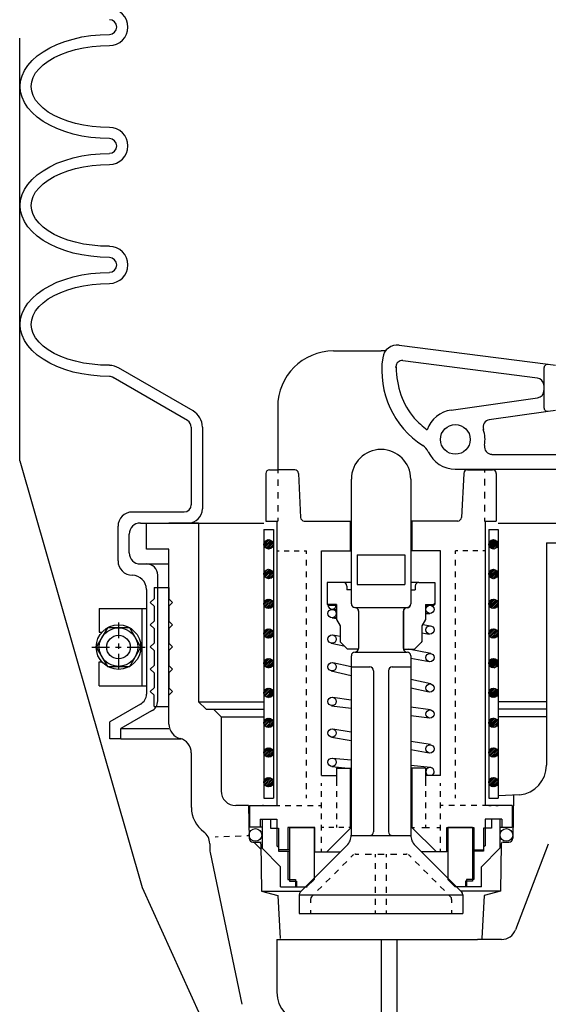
# Model space of a CAD drawing. Extents: x -169 to 7270, y -140 to 2984.
# Tile 116 of 256: x 1092.26 to 1096.71, y 353.09 to 361.38. Entities that reach past the tile are written whole.
import ezdxf

# ---------------------------------------------------------------- set-up
doc = ezdxf.new("R2010")
doc.units = 0
doc.header["$MEASUREMENT"] = 0
doc.layers.get('DEFPOINTS').update_dxf_attribs({"linetype": 'CONTINUOUS'})
doc.layers.add('SPILL-BUCKET', color=1, linetype='CONTINUOUS')
doc.layers.add('TOP', color=7, linetype='CONTINUOUS')

msp = doc.modelspace()

# ---------------------------------------------------------------- linework, layer by layer
at = {"layer": 'DEFPOINTS', "linetype": 'Continuous'}
for points in [[(1092.2644, 357.66586), (1092.2644, 361.22322)], [(1092.2644, 357.66586), (1093.29381, 354.07662), (1094.10771, 352.28081), (1096.68886, 349.8832)]]:
    msp.add_lwpolyline(points, dxfattribs=at)
at = {"layer": 'SPILL-BUCKET', "linetype": 'Continuous'}
for p, q in [((1092.64324, 361.1952), (1092.71254, 361.21546)), ((1092.64324, 361.1952), (1092.71254, 361.21546)), ((1092.71254, 361.21546), (1092.78611, 361.23252)), ((1092.71254, 361.21546), (1092.78611, 361.23252)), ((1092.78611, 361.23252), (1092.86181, 361.24425)), ((1092.78611, 361.23252), (1092.86181, 361.24425)), ((1092.86181, 361.24425), (1092.93964, 361.25064)), ((1092.86181, 361.24425), (1092.93964, 361.25064)), ((1092.93964, 361.25064), (1093.01853, 361.25384)), ((1092.93964, 361.25064), (1093.01853, 361.25384)), ((1092.46093, 361.10884), (1092.51637, 361.14083)), ((1092.46093, 361.10884), (1092.51637, 361.14083)), ((1092.51637, 361.14083), (1092.57714, 361.16961)), ((1092.51637, 361.14083), (1092.57714, 361.16961)), ((1092.57714, 361.16961), (1092.64324, 361.1952)), ((1092.57714, 361.16961), (1092.64324, 361.1952)), ((1092.73387, 361.1259), (1092.80103, 361.14083)), ((1092.80103, 361.14083), (1092.87247, 361.15149)), ((1092.87247, 361.15149), (1092.94497, 361.15789)), ((1092.94497, 361.15789), (1093.01853, 361.16002)), ((1092.36817, 361.03421), (1092.41082, 361.07259)), ((1092.36817, 361.03421), (1092.41082, 361.07259)), ((1092.41082, 361.07259), (1092.46093, 361.10884)), ((1092.41082, 361.07259), (1092.46093, 361.10884)), ((1092.50464, 361.02995), (1092.55368, 361.05873)), ((1092.55368, 361.05873), (1092.60912, 361.08432)), ((1092.60912, 361.08432), (1092.66883, 361.10671)), ((1092.66883, 361.10671), (1092.73387, 361.1259)), ((1092.3042, 360.95105), (1092.33299, 360.9937)), ((1092.3042, 360.95105), (1092.33299, 360.9937)), ((1092.33299, 360.9937), (1092.36817, 361.03421)), ((1092.33299, 360.9937), (1092.36817, 361.03421)), ((1092.39802, 360.92973), (1092.42681, 360.96491)), ((1092.42681, 360.96491), (1092.46199, 360.99903)), ((1092.46199, 360.99903), (1092.50464, 361.02995)), ((1092.27222, 360.86149), (1092.28394, 360.90627)), ((1092.27222, 360.86149), (1092.28394, 360.90627)), ((1092.28394, 360.90627), (1092.3042, 360.95105)), ((1092.28394, 360.90627), (1092.3042, 360.95105)), ((1092.36604, 360.85403), (1092.37777, 360.89241)), ((1092.37777, 360.89241), (1092.39802, 360.92973)), ((1092.26795, 360.81565), (1092.27222, 360.86149)), ((1092.26795, 360.81565), (1092.27222, 360.86149)), ((1092.27222, 360.7698), (1092.26795, 360.81565)), ((1092.36177, 360.81565), (1092.36604, 360.85403)), ((1092.36604, 360.77726), (1092.36177, 360.81565)), ((1092.28394, 360.72502), (1092.27222, 360.7698)), ((1092.3042, 360.68024), (1092.28394, 360.72502)), ((1092.37777, 360.73888), (1092.36604, 360.77726)), ((1092.39802, 360.70156), (1092.37777, 360.73888)), ((1092.33299, 360.6376), (1092.3042, 360.68024)), ((1092.36817, 360.59708), (1092.33299, 360.6376)), ((1092.42681, 360.66638), (1092.39802, 360.70156)), ((1092.46199, 360.63226), (1092.42681, 360.66638)), ((1092.41082, 360.5587), (1092.36817, 360.59708)), ((1092.46093, 360.52245), (1092.41082, 360.5587)), ((1092.50464, 360.60135), (1092.46199, 360.63226)), ((1092.55368, 360.57256), (1092.50464, 360.60135)), ((1092.60912, 360.54697), (1092.55368, 360.57256)), ((1092.51637, 360.49046), (1092.46093, 360.52245)), ((1092.57714, 360.46168), (1092.51637, 360.49046)), ((1092.66883, 360.52458), (1092.60912, 360.54697)), ((1092.73387, 360.50539), (1092.66883, 360.52458)), ((1092.80103, 360.49046), (1092.73387, 360.50539)), ((1092.87247, 360.4798), (1092.80103, 360.49046)), ((1092.94497, 360.47341), (1092.87247, 360.4798)), ((1093.01853, 360.47127), (1092.94497, 360.47341)), ((1092.64324, 360.43609), (1092.57714, 360.46168)), ((1092.71254, 360.41583), (1092.64324, 360.43609)), ((1092.78611, 360.39877), (1092.71254, 360.41583)), ((1092.86181, 360.38705), (1092.78611, 360.39877)), ((1092.93964, 360.38065), (1092.86181, 360.38705)), ((1093.01853, 360.37745), (1092.93964, 360.38065)), ((1092.71254, 360.21433), (1092.78611, 360.23138)), ((1092.71254, 360.21433), (1092.78611, 360.23138)), ((1092.78611, 360.23138), (1092.86181, 360.24311)), ((1092.78611, 360.23138), (1092.86181, 360.24311)), ((1092.86181, 360.24311), (1092.93964, 360.25058)), ((1092.86181, 360.24311), (1092.93964, 360.25058)), ((1092.93964, 360.25058), (1093.01853, 360.25271)), ((1092.93964, 360.25058), (1093.01853, 360.25271)), ((1092.46093, 360.10771), (1092.51637, 360.13969)), ((1092.46093, 360.10771), (1092.51637, 360.13969)), ((1092.51637, 360.13969), (1092.57714, 360.16955)), ((1092.51637, 360.13969), (1092.57714, 360.16955)), ((1092.57714, 360.16955), (1092.64324, 360.19407)), ((1092.57714, 360.16955), (1092.64324, 360.19407)), ((1092.64324, 360.19407), (1092.71254, 360.21433)), ((1092.64324, 360.19407), (1092.71254, 360.21433)), ((1092.73387, 360.12477), (1092.80103, 360.13969)), ((1092.80103, 360.13969), (1092.87247, 360.15036)), ((1092.87247, 360.15036), (1092.94497, 360.15675)), ((1092.94497, 360.15675), (1093.01853, 360.15888)), ((1092.36817, 360.03414), (1092.41082, 360.07253)), ((1092.36817, 360.03414), (1092.41082, 360.07253)), ((1092.41082, 360.07253), (1092.46093, 360.10771)), ((1092.41082, 360.07253), (1092.46093, 360.10771)), ((1092.50464, 360.02881), (1092.55368, 360.0576)), ((1092.55368, 360.0576), (1092.60912, 360.08425)), ((1092.60912, 360.08425), (1092.66883, 360.10558)), ((1092.66883, 360.10558), (1092.73387, 360.12477)), ((1092.3042, 359.94992), (1092.33299, 359.99256)), ((1092.3042, 359.94992), (1092.33299, 359.99256)), ((1092.33299, 359.99256), (1092.36817, 360.03414)), ((1092.33299, 359.99256), (1092.36817, 360.03414)), ((1092.42681, 359.96378), (1092.46199, 359.99789)), ((1092.46199, 359.99789), (1092.50464, 360.02881)), ((1092.27222, 359.86036), (1092.28394, 359.9062)), ((1092.27222, 359.86036), (1092.28394, 359.9062)), ((1092.28394, 359.9062), (1092.3042, 359.94992)), ((1092.28394, 359.9062), (1092.3042, 359.94992)), ((1092.36604, 359.8529), (1092.37777, 359.89128)), ((1092.37777, 359.89128), (1092.39802, 359.92859)), ((1092.39802, 359.92859), (1092.42681, 359.96378)), ((1092.26795, 359.81451), (1092.27222, 359.86036)), ((1092.26795, 359.81451), (1092.27222, 359.86036)), ((1092.27222, 359.76867), (1092.26795, 359.81451)), ((1092.36177, 359.81451), (1092.36604, 359.8529)), ((1092.36604, 359.77613), (1092.36177, 359.81451)), ((1092.28394, 359.72389), (1092.27222, 359.76867)), ((1092.3042, 359.67911), (1092.28394, 359.72389)), ((1092.37777, 359.73775), (1092.36604, 359.77613)), ((1092.39802, 359.7015), (1092.37777, 359.73775)), ((1092.33299, 359.63646), (1092.3042, 359.67911)), ((1092.42681, 359.66525), (1092.39802, 359.7015)), ((1092.46199, 359.6322), (1092.42681, 359.66525)), ((1092.36817, 359.59595), (1092.33299, 359.63646)), ((1092.41082, 359.55757), (1092.36817, 359.59595)), ((1092.46093, 359.52132), (1092.41082, 359.55757)), ((1092.50464, 359.60021), (1092.46199, 359.6322)), ((1092.55368, 359.57143), (1092.50464, 359.60021)), ((1092.60912, 359.54584), (1092.55368, 359.57143)), ((1092.51637, 359.48933), (1092.46093, 359.52132)), ((1092.57714, 359.46054), (1092.51637, 359.48933)), ((1092.66883, 359.52345), (1092.60912, 359.54584)), ((1092.73387, 359.50532), (1092.66883, 359.52345)), ((1092.80103, 359.4904), (1092.73387, 359.50532)), ((1092.87247, 359.47974), (1092.80103, 359.4904)), ((1092.94497, 359.47334), (1092.87247, 359.47974)), ((1093.01853, 359.47121), (1092.94497, 359.47334)), ((1092.64324, 359.43602), (1092.57714, 359.46054)), ((1092.71254, 359.4147), (1092.64324, 359.43602)), ((1092.78611, 359.39871), (1092.71254, 359.4147)), ((1092.86181, 359.38698), (1092.78611, 359.39871)), ((1092.93964, 359.37952), (1092.86181, 359.38698)), ((1093.01853, 359.37738), (1092.93964, 359.37952)), ((1092.71254, 359.21426), (1092.78611, 359.23025)), ((1092.71254, 359.21426), (1092.78611, 359.23025)), ((1092.78611, 359.23025), (1092.86181, 359.24198)), ((1092.78611, 359.23025), (1092.86181, 359.24198)), ((1092.86181, 359.24198), (1092.93964, 359.24944)), ((1092.86181, 359.24198), (1092.93964, 359.24944)), ((1092.93964, 359.24944), (1093.01853, 359.25158)), ((1092.93964, 359.24944), (1093.01853, 359.25158)), ((1092.51637, 359.13963), (1092.57714, 359.16841)), ((1092.51637, 359.13963), (1092.57714, 359.16841)), ((1092.57714, 359.16841), (1092.64324, 359.19294)), ((1092.57714, 359.16841), (1092.64324, 359.19294)), ((1092.64324, 359.19294), (1092.71254, 359.21426)), ((1092.64324, 359.19294), (1092.71254, 359.21426)), ((1092.80103, 359.13856), (1092.87247, 359.14922)), ((1092.87247, 359.14922), (1092.94497, 359.15562)), ((1092.94497, 359.15562), (1093.01853, 359.15775)), ((1092.36817, 359.03301), (1092.41082, 359.07139)), ((1092.36817, 359.03301), (1092.41082, 359.07139)), ((1092.41082, 359.07139), (1092.46093, 359.10658)), ((1092.41082, 359.07139), (1092.46093, 359.10658)), ((1092.46093, 359.10658), (1092.51637, 359.13963)), ((1092.46093, 359.10658), (1092.51637, 359.13963)), ((1092.55368, 359.05753), (1092.60912, 359.08312)), ((1092.60912, 359.08312), (1092.66883, 359.10551)), ((1092.66883, 359.10551), (1092.73387, 359.12364)), ((1092.73387, 359.12364), (1092.80103, 359.13856)), ((1092.3042, 358.94878), (1092.33299, 358.9925)), ((1092.3042, 358.94878), (1092.33299, 358.9925)), ((1092.33299, 358.9925), (1092.36817, 359.03301)), ((1092.33299, 358.9925), (1092.36817, 359.03301)), ((1092.42681, 358.96371), (1092.46199, 358.99676)), ((1092.46199, 358.99676), (1092.50464, 359.02875)), ((1092.50464, 359.02875), (1092.55368, 359.05753)), ((1092.27222, 358.86029), (1092.28394, 358.90507)), ((1092.27222, 358.86029), (1092.28394, 358.90507)), ((1092.28394, 358.90507), (1092.3042, 358.94878)), ((1092.28394, 358.90507), (1092.3042, 358.94878)), ((1092.37777, 358.89014), (1092.39802, 358.92746)), ((1092.39802, 358.92746), (1092.42681, 358.96371)), ((1092.26795, 358.81445), (1092.27222, 358.86029)), ((1092.26795, 358.81445), (1092.27222, 358.86029)), ((1092.27222, 358.7686), (1092.26795, 358.81445)), ((1092.36177, 358.81445), (1092.36604, 358.85283)), ((1092.36604, 358.775), (1092.36177, 358.81445)), ((1092.36604, 358.85283), (1092.37777, 358.89014)), ((1092.28394, 358.72276), (1092.27222, 358.7686)), ((1092.37777, 358.73768), (1092.36604, 358.775)), ((1092.39802, 358.70037), (1092.37777, 358.73768)), ((1092.3042, 358.67904), (1092.28394, 358.72276)), ((1092.33299, 358.6364), (1092.3042, 358.67904)), ((1092.42681, 358.66518), (1092.39802, 358.70037)), ((1092.46199, 358.63106), (1092.42681, 358.66518)), ((1092.36817, 358.59482), (1092.33299, 358.6364)), ((1092.41082, 358.55643), (1092.36817, 358.59482)), ((1092.50464, 358.59908), (1092.46199, 358.63106)), ((1092.55368, 358.57029), (1092.50464, 358.59908)), ((1092.60912, 358.5447), (1092.55368, 358.57029)), ((1094.90245, 358.59055), (1095.30227, 358.59055)), ((1095.33958, 358.59055), (1095.30227, 358.59055)), ((1095.4558, 358.63959), (1096.70748, 358.4786)), ((1092.46093, 358.52125), (1092.41082, 358.55643)), ((1092.51637, 358.4882), (1092.46093, 358.52125)), ((1092.57714, 358.45941), (1092.51637, 358.4882)), ((1092.66883, 358.52232), (1092.60912, 358.5447)), ((1092.73387, 358.50419), (1092.66883, 358.52232)), ((1092.80103, 358.48926), (1092.73387, 358.50419)), ((1092.87247, 358.4786), (1092.80103, 358.48926)), ((1095.48458, 358.51059), (1096.61685, 358.36346)), ((1092.64324, 358.43489), (1092.57714, 358.45941)), ((1092.71254, 358.41357), (1092.64324, 358.43489)), ((1092.78611, 358.39757), (1092.71254, 358.41357)), ((1092.86181, 358.38585), (1092.78611, 358.39757)), ((1092.94497, 358.47221), (1092.87247, 358.4786)), ((1093.01853, 358.47007), (1092.94497, 358.47221)), ((1093.72327, 358.08625), (1093.09636, 358.44875)), ((1095.42808, 358.45195), (1095.42808, 358.46048)), ((1096.67229, 358.44662), (1096.67229, 358.11397)), ((1096.70748, 358.4786), (1096.76932, 358.47007)), ((1092.93964, 358.37838), (1092.86181, 358.38585)), ((1093.01853, 358.37625), (1092.93964, 358.37838)), ((1093.67636, 358.00522), (1093.04945, 358.36772)), ((1095.89186, 358.09372), (1096.61792, 358.19607)), ((1094.43334, 358.12144), (1094.43334, 357.59048)), ((1096.21278, 358.01269), (1096.70748, 358.08305)), ((1096.70748, 358.08305), (1096.77038, 358.09158)), ((1093.70728, 357.95085), (1093.70728, 357.29622)), ((1093.8011, 357.95085), (1093.8011, 357.2621)), ((1096.2341, 357.72056), (1097.70328, 357.72056)), ((1094.36404, 357.59048), (1094.43334, 357.59048)), ((1094.43334, 357.59048), (1094.43334, 357.56383)), ((1094.57621, 357.59048), (1094.43334, 357.59048)), ((1095.92704, 357.59582), (1097.70328, 357.59582)), ((1096.02833, 357.59048), (1096.1712, 357.59048)), ((1096.1712, 357.59582), (1096.1712, 357.56809)), ((1096.1712, 357.59048), (1096.2405, 357.59048)), ((1094.33312, 357.55956), (1094.33312, 357.15975)), ((1094.43334, 357.50946), (1094.43334, 357.45615)), ((1094.60713, 357.56063), (1094.62632, 357.18854)), ((1095.05172, 357.51265), (1095.05172, 356.46354)), ((1095.55282, 357.51265), (1095.55282, 356.46354)), ((1095.99741, 357.56063), (1095.97822, 357.18854)), ((1096.1712, 357.51372), (1096.1712, 357.45934)), ((1096.27142, 357.55956), (1096.27142, 357.15975)), ((1096.1712, 357.40497), (1096.1712, 357.3506)), ((1094.43334, 357.40177), (1094.43334, 357.34846)), ((1093.21044, 357.23652), (1093.64757, 357.23652)), ((1094.43334, 357.29409), (1094.43334, 357.23971)), ((1096.1712, 357.29515), (1096.1712, 357.24078)), ((1094.33312, 357.15975), (1094.43334, 357.15975)), ((1094.42694, 357.15975), (1094.42694, 354.82911)), ((1094.43334, 357.18641), (1094.43334, 357.15975)), ((1094.65724, 357.15975), (1095.05172, 357.15975)), ((1095.04212, 357.15975), (1095.04212, 356.9092)), ((1095.9473, 357.15975), (1095.55282, 357.15975)), ((1095.56241, 357.15975), (1095.56241, 356.9092)), ((1096.1712, 357.18641), (1096.1712, 357.15975)), ((1096.1712, 357.15975), (1096.27142, 357.15975)), ((1096.17759, 357.15975), (1096.17759, 354.82911)), ((1093.09103, 356.82391), (1093.09103, 357.11604)), ((1093.27868, 357.14269), (1093.68062, 357.14269)), ((1093.33092, 356.92306), (1093.33092, 357.14269)), ((1093.33092, 357.14269), (1094.31606, 357.14269)), ((1093.76805, 357.14269), (1093.51857, 357.14269)), ((1093.64437, 357.14269), (1094.31606, 357.14269)), ((1093.76912, 355.63833), (1093.76912, 357.14269)), ((1094.31606, 357.08938), (1094.39709, 357.08938)), ((1094.31606, 357.08938), (1094.31606, 354.82911)), ((1094.31606, 357.08938), (1094.31606, 354.82911)), ((1094.39709, 357.08938), (1094.39709, 354.82911)), ((1096.20851, 357.08938), (1096.28847, 357.08938)), ((1096.20851, 357.08938), (1096.20851, 354.82911)), ((1096.28847, 357.14269), (1097.00814, 357.14269)), ((1096.28847, 357.14269), (1097.00814, 357.14269)), ((1096.28847, 357.08938), (1096.28847, 354.82911)), ((1093.18486, 356.89214), (1093.18486, 357.04887)), ((1093.51857, 356.92306), (1093.33092, 356.92306)), ((1093.51857, 355.45068), (1093.51857, 356.92306)), ((1094.42694, 356.9092), (1094.4472, 356.9092)), ((1094.48878, 356.9092), (1094.53036, 356.9092)), ((1094.57301, 356.9092), (1094.61459, 356.9092)), ((1094.65617, 356.9092), (1094.67643, 356.9092)), ((1094.67643, 356.88468), (1094.67643, 356.9092)), ((1094.80223, 356.9092), (1095.05172, 356.9092)), ((1094.80223, 355.01995), (1094.80223, 356.9092)), ((1095.8023, 356.9092), (1095.55282, 356.9092)), ((1095.8023, 355.01995), (1095.8023, 356.9092)), ((1095.94837, 356.9092), (1095.92811, 356.9092)), ((1095.92811, 356.88468), (1095.92811, 356.9092)), ((1096.03153, 356.9092), (1095.98995, 356.9092)), ((1096.11575, 356.9092), (1096.07417, 356.9092)), ((1096.17759, 356.9092), (1096.15734, 356.9092)), ((1096.69362, 356.97744), (1097.00814, 356.97744)), ((1096.69362, 356.97744), (1096.69362, 355.10418)), ((1094.67643, 356.78553), (1094.67643, 356.83457)), ((1095.10183, 356.87402), (1095.10183, 356.62453)), ((1095.10183, 356.87402), (1095.50164, 356.87402)), ((1095.50164, 356.87402), (1095.50164, 356.62453)), ((1095.92811, 356.78553), (1095.92811, 356.83457)), ((1093.27868, 356.79832), (1093.33092, 356.79832)), ((1093.33092, 356.79832), (1093.51857, 356.79832)), ((1093.42474, 355.64579), (1093.42474, 356.7045)), ((1094.67643, 356.68637), (1094.67643, 356.73542)), ((1095.92811, 356.68637), (1095.92811, 356.73542)), ((1093.33092, 356.58402), (1093.33092, 355.70336)), ((1093.39382, 356.60001), (1093.51857, 356.60001)), ((1093.39382, 356.60001), (1093.39382, 356.50619)), ((1093.51857, 356.60001), (1093.51857, 356.50619)), ((1094.67643, 356.58722), (1094.67643, 356.63626)), ((1094.98348, 356.64373), (1094.84915, 356.64373)), ((1094.84915, 356.64373), (1094.84915, 356.45608)), ((1095.05278, 356.64373), (1094.98348, 356.64373)), ((1095.0144, 356.61281), (1095.0144, 356.58082)), ((1095.05172, 356.58082), (1095.0144, 356.58082)), ((1095.05172, 356.58082), (1095.05172, 356.46248)), ((1095.10183, 356.62453), (1095.50164, 356.62453)), ((1095.62105, 356.64373), (1095.55282, 356.64373)), ((1095.55282, 356.58082), (1095.55282, 356.46248)), ((1095.55282, 356.58082), (1095.59013, 356.58082)), ((1095.59013, 356.61281), (1095.59013, 356.58082)), ((1095.62105, 356.64373), (1095.75539, 356.64373)), ((1095.75539, 356.64373), (1095.75539, 356.45608)), ((1095.92811, 356.58722), (1095.92811, 356.63626)), ((1093.36184, 356.47527), (1093.39382, 356.50619)), ((1093.54949, 356.47527), (1093.51857, 356.50619)), ((1094.67643, 356.48806), (1094.67643, 356.53817)), ((1095.92811, 356.48806), (1095.92811, 356.53817)), ((1093.36184, 356.47527), (1093.39382, 356.44435)), ((1093.39382, 356.44435), (1093.39382, 356.31854)), ((1093.54949, 356.47527), (1093.51857, 356.44435)), ((1093.51857, 356.44435), (1093.51857, 356.31854)), ((1094.67643, 356.38891), (1094.67643, 356.43902)), ((1094.92698, 356.45608), (1094.84915, 356.45608)), ((1094.85448, 356.45288), (1094.92698, 356.45288)), ((1094.85448, 356.45288), (1094.92698, 356.45288)), ((1094.88966, 356.41663), (1094.92698, 356.41557)), ((1094.90459, 356.41557), (1094.92698, 356.41237)), ((1094.92698, 356.45608), (1094.92698, 356.33134)), ((1095.08264, 356.43262), (1095.52083, 356.43262)), ((1095.49205, 356.41237), (1095.49631, 356.41876)), ((1095.67756, 356.45608), (1095.67756, 356.33134)), ((1095.67756, 356.45608), (1095.75539, 356.45608)), ((1095.67756, 356.45288), (1095.75006, 356.45288)), ((1095.74366, 356.45608), (1095.75539, 356.46887)), ((1095.75219, 356.45608), (1095.75539, 356.46141)), ((1095.92811, 356.38891), (1095.92811, 356.43902)), ((1094.67643, 356.28976), (1094.67643, 356.33987)), ((1094.92698, 356.34626), (1094.89286, 356.3452)), ((1094.89286, 356.3452), (1094.92698, 356.3388)), ((1094.92698, 356.33134), (1094.95789, 356.27696)), ((1095.11462, 356.08825), (1095.11462, 356.40171)), ((1095.11462, 356.29935), (1095.11462, 356.40171)), ((1095.11462, 356.08612), (1095.11462, 356.39851)), ((1095.48991, 356.08825), (1095.48991, 356.40171)), ((1095.48991, 356.39957), (1095.48991, 356.08079)), ((1095.48991, 356.39851), (1095.48991, 356.08612)), ((1095.67756, 356.33134), (1095.64664, 356.27696)), ((1095.67756, 356.38251), (1095.71168, 356.38145)), ((1095.71488, 356.38145), (1095.67756, 356.37932)), ((1095.92811, 356.28976), (1095.92811, 356.33987)), ((1093.36184, 356.28762), (1093.39382, 356.31854)), ((1093.36184, 356.28762), (1093.39382, 356.25671)), ((1093.39382, 356.25671), (1093.39382, 356.1309)), ((1093.54949, 356.28762), (1093.51857, 356.31854)), ((1093.54949, 356.28762), (1093.51857, 356.25671)), ((1093.51857, 356.25671), (1093.51857, 356.1309)), ((1094.95789, 356.27696), (1094.95789, 356.14369)), ((1095.64664, 356.27696), (1095.64664, 356.14369)), ((1095.6541, 356.28976), (1095.71914, 356.2791)), ((1094.67643, 356.19167), (1094.67643, 356.24071)), ((1094.89712, 356.20127), (1094.95789, 356.1906)), ((1095.48991, 356.17461), (1095.48991, 356.08825)), ((1095.64664, 356.21832), (1095.70741, 356.20766)), ((1095.92811, 356.19167), (1095.92811, 356.24071)), ((1093.36184, 356.09998), (1093.39382, 356.1309)), ((1093.36184, 356.09998), (1093.39382, 356.06906)), ((1093.54949, 356.09998), (1093.51857, 356.1309)), ((1093.54949, 356.09998), (1093.51857, 356.06906)), ((1094.67643, 356.09252), (1094.67643, 356.14156)), ((1094.88433, 356.1309), (1094.99095, 356.11064)), ((1094.95789, 356.14369), (1095.0208, 356.08079)), ((1095.11462, 356.08079), (1095.0208, 356.08079)), ((1095.48991, 356.08079), (1095.58374, 356.08079)), ((1095.72021, 356.0456), (1095.53469, 356.08079)), ((1095.64664, 356.14369), (1095.58374, 356.08079)), ((1095.64131, 356.13836), (1095.64664, 356.14689)), ((1095.92811, 356.09252), (1095.92811, 356.14156)), ((1093.39382, 356.06906), (1093.39382, 355.94325)), ((1093.51857, 356.06906), (1093.51857, 355.94325)), ((1094.67643, 355.99336), (1094.67643, 356.04241)), ((1095.05172, 356.02641), (1095.05172, 354.51778)), ((1095.08264, 356.05733), (1095.52083, 356.05733)), ((1095.55282, 356.02641), (1095.55282, 354.51778)), ((1095.70741, 355.97524), (1095.55282, 356.00402)), ((1095.92811, 355.99336), (1095.92811, 356.04241)), ((1093.36184, 355.91233), (1093.39382, 355.94325)), ((1093.36184, 355.91233), (1093.39382, 355.88142)), ((1093.54949, 355.91233), (1093.51857, 355.94325)), ((1093.54949, 355.91233), (1093.51857, 355.88142)), ((1094.67643, 355.89421), (1094.67643, 355.94325)), ((1094.89819, 355.96884), (1095.05172, 355.93472)), ((1095.05172, 355.93259), (1095.20844, 355.93259)), ((1095.39609, 355.93259), (1095.55282, 355.93259)), ((1095.92811, 355.89421), (1095.92811, 355.94325)), ((1093.39382, 355.88142), (1093.39382, 355.75561)), ((1093.51857, 355.88142), (1093.51857, 355.75561)), ((1094.67643, 355.79506), (1094.67643, 355.8441)), ((1094.88326, 355.89847), (1095.05172, 355.86116)), ((1095.23936, 355.90061), (1095.23936, 354.54444)), ((1095.36517, 355.90061), (1095.36517, 354.54444)), ((1095.8023, 355.08179), (1095.8023, 355.86862)), ((1095.92811, 355.79506), (1095.92811, 355.8441)), ((1093.36184, 355.72469), (1093.39382, 355.75561)), ((1093.54949, 355.72469), (1093.51857, 355.75561)), ((1094.67643, 355.6959), (1094.67643, 355.74601)), ((1095.72127, 355.78972), (1095.55282, 355.82704)), ((1095.70635, 355.71936), (1095.55282, 355.75241)), ((1095.92811, 355.6959), (1095.92811, 355.74601)), ((1093.36184, 355.72469), (1093.39382, 355.69377)), ((1093.39382, 355.59995), (1093.39382, 355.69377)), ((1093.54949, 355.72469), (1093.51857, 355.69377)), ((1093.51857, 355.59995), (1093.51857, 355.69377)), ((1094.89606, 355.67671), (1095.05172, 355.65645)), ((1093.27868, 355.61914), (1093.02173, 355.47094)), ((1093.39382, 355.59995), (1093.51857, 355.59995)), ((1093.83095, 355.57542), (1093.76805, 355.63833)), ((1093.76912, 355.63833), (1094.31606, 355.63833)), ((1094.67643, 355.59675), (1094.67643, 355.64686)), ((1094.88646, 355.60528), (1095.05172, 355.58395)), ((1095.71807, 355.57116), (1095.55282, 355.59248)), ((1095.92811, 355.59675), (1095.92811, 355.64686)), ((1096.69362, 355.63833), (1096.28847, 355.63833)), ((1093.3725, 355.56156), (1093.11555, 355.41337)), ((1093.83095, 355.57542), (1094.31606, 355.57542)), ((1093.89386, 355.57542), (1093.89492, 355.57542)), ((1093.95783, 355.51359), (1093.89492, 355.57542)), ((1093.95783, 355.51359), (1093.95783, 354.88988)), ((1093.95783, 355.51359), (1094.31606, 355.51359)), ((1094.67643, 355.49759), (1094.67643, 355.5477)), ((1095.70954, 355.49973), (1095.55282, 355.51998)), ((1095.92811, 355.49759), (1095.92811, 355.5477)), ((1096.69362, 355.57542), (1096.28847, 355.57542)), ((1096.69362, 355.51359), (1096.28847, 355.51359)), ((1093.02173, 355.32701), (1093.02173, 355.47094)), ((1093.11555, 355.41443), (1093.51857, 355.41443)), ((1094.67643, 355.39844), (1094.67643, 355.44855)), ((1095.92811, 355.39844), (1095.92811, 355.44855)), ((1093.11555, 355.32701), (1093.11555, 355.41337)), ((1094.67643, 355.30035), (1094.67643, 355.3494)), ((1094.8854, 355.34087), (1095.05172, 355.31315)), ((1094.89712, 355.41123), (1095.05172, 355.38671)), ((1095.92811, 355.30035), (1095.92811, 355.3494)), ((1093.11236, 355.32701), (1093.02173, 355.32701)), ((1093.11555, 355.32701), (1093.62305, 355.32701)), ((1094.67643, 355.2012), (1094.67643, 355.25024)), ((1095.71914, 355.27903), (1095.55282, 355.30568)), ((1095.92811, 355.2012), (1095.92811, 355.25024)), ((1093.70728, 355.20866), (1093.70728, 354.74808)), ((1094.89393, 355.16495), (1095.05172, 355.15002)), ((1095.70741, 355.2076), (1095.55282, 355.23318)), ((1094.67643, 355.10204), (1094.67643, 355.15109)), ((1094.88753, 355.09352), (1095.02506, 355.08072)), ((1095.71701, 355.08712), (1095.55282, 355.10204)), ((1095.92811, 355.10204), (1095.92811, 355.15109)), ((1094.67643, 355.00289), (1094.67643, 355.05194)), ((1094.80223, 355.01995), (1094.92698, 355.01995)), ((1094.92698, 355.08072), (1095.05172, 355.08072)), ((1094.92698, 355.08072), (1094.92698, 354.95491)), ((1095.04212, 355.08072), (1095.04212, 354.58069)), ((1095.67756, 355.08072), (1095.55282, 355.08072)), ((1095.56241, 355.08072), (1095.56241, 354.58069)), ((1095.67756, 355.08072), (1095.67756, 354.95491)), ((1095.8023, 355.01995), (1095.67756, 355.01995)), ((1095.92811, 355.00289), (1095.92811, 355.05194)), ((1094.42588, 354.95491), (1094.42588, 354.76514)), ((1094.67643, 354.90374), (1094.67643, 354.95278)), ((1094.80117, 354.93252), (1094.80117, 354.95491)), ((1094.92698, 354.95491), (1094.92698, 354.93252)), ((1095.67756, 354.95491), (1095.67756, 354.93252)), ((1095.8023, 354.93252), (1095.8023, 354.95491)), ((1095.92811, 354.90374), (1095.92811, 354.95278)), ((1096.17759, 354.95491), (1096.17759, 354.76514)), ((1094.67643, 354.82911), (1094.67643, 354.85469)), ((1094.80117, 354.8387), (1094.80117, 354.88561)), ((1094.92698, 354.88561), (1094.92698, 354.8387)), ((1095.67756, 354.88561), (1095.67756, 354.8387)), ((1095.8023, 354.8387), (1095.8023, 354.88561)), ((1095.92811, 354.82911), (1095.92811, 354.85469)), ((1096.46866, 354.85469), (1096.28847, 354.8483)), ((1096.41641, 354.85256), (1096.41002, 354.489)), ((1094.18919, 354.76514), (1094.08257, 354.76514)), ((1094.18919, 354.76514), (1094.19452, 354.489)), ((1094.19772, 354.76514), (1094.19772, 354.58282)), ((1094.19772, 354.76514), (1094.42694, 354.76514)), ((1094.20731, 354.76514), (1094.42694, 354.76514)), ((1094.3086, 354.76514), (1094.30647, 354.76514)), ((1094.31606, 354.76514), (1094.31393, 354.76514)), ((1094.31606, 354.82911), (1094.39709, 354.82911)), ((1094.42694, 354.76514), (1094.4504, 354.76514)), ((1094.49731, 354.76514), (1094.54422, 354.76514)), ((1094.59113, 354.76514), (1094.63698, 354.76514)), ((1094.68389, 354.76514), (1094.7308, 354.76514)), ((1094.77771, 354.76514), (1094.80117, 354.76514)), ((1094.80117, 354.74488), (1094.80117, 354.79179)), ((1094.92698, 354.79179), (1094.92698, 354.74488)), ((1095.67756, 354.79179), (1095.67756, 354.74488)), ((1095.8023, 354.74488), (1095.8023, 354.79179)), ((1095.82576, 354.76514), (1095.8023, 354.76514)), ((1095.91958, 354.76514), (1095.87267, 354.76514)), ((1096.0134, 354.76514), (1095.96649, 354.76514)), ((1096.10723, 354.76514), (1096.06031, 354.76514)), ((1096.17759, 354.76514), (1096.15414, 354.76514)), ((1096.39616, 354.76514), (1096.17759, 354.76514)), ((1096.40575, 354.76514), (1096.17759, 354.76514)), ((1096.20851, 354.82911), (1096.28847, 354.82911)), ((1096.20851, 354.76514), (1096.2277, 354.76514)), ((1096.26822, 354.76514), (1096.28847, 354.76514)), ((1096.40575, 354.76514), (1096.40575, 354.58282)), ((1094.80117, 354.65106), (1094.80117, 354.69797)), ((1094.92698, 354.69797), (1094.92698, 354.65106)), ((1095.67756, 354.69797), (1095.67756, 354.65106)), ((1095.8023, 354.65106), (1095.8023, 354.69797)), ((1094.28621, 354.65106), (1094.28621, 354.58282)), ((1094.28621, 354.65106), (1094.42588, 354.65106)), ((1094.3022, 354.65106), (1094.3022, 354.40584)), ((1094.3022, 354.65106), (1094.37363, 354.65106)), ((1094.37363, 354.65106), (1094.37363, 354.57536)), ((1094.42588, 354.65106), (1094.42588, 354.42609)), ((1094.80117, 354.58069), (1094.80117, 354.60414)), ((1094.92698, 354.60414), (1094.92698, 354.58069)), ((1095.67756, 354.60414), (1095.67756, 354.58069)), ((1095.8023, 354.58069), (1095.8023, 354.60414)), ((1096.31726, 354.65106), (1096.17759, 354.65106)), ((1096.17759, 354.65106), (1096.17759, 354.42609)), ((1096.22983, 354.65106), (1096.22983, 354.57536)), ((1096.30127, 354.65106), (1096.22983, 354.65106)), ((1096.30127, 354.65106), (1096.30127, 354.40584)), ((1096.31726, 354.65106), (1096.31726, 354.58282)), ((1093.90878, 354.50286), (1093.93224, 354.50392)), ((1093.98128, 354.50606), (1094.02926, 354.50819)), ((1094.07724, 354.50926), (1094.12522, 354.51139)), ((1094.1732, 354.51352), (1094.19772, 354.51459)), ((1094.3022, 354.58282), (1094.19772, 354.58282)), ((1094.37363, 354.57536), (1094.43974, 354.57536)), ((1094.43974, 354.57536), (1094.43974, 354.38131)), ((1094.74679, 354.58069), (1094.5197, 354.58069)), ((1094.5197, 354.58069), (1094.5197, 354.39304)), ((1094.53143, 354.58069), (1094.73933, 354.58069)), ((1094.53143, 354.58069), (1094.53143, 354.12863)), ((1094.73933, 354.58069), (1094.73933, 354.14249)), ((1094.74679, 354.37492), (1094.74679, 354.58069)), ((1094.82249, 354.58069), (1094.80117, 354.58069)), ((1094.80117, 354.5551), (1094.80117, 354.58069)), ((1094.80117, 354.45168), (1094.80117, 354.50286)), ((1094.84595, 354.37492), (1095.05172, 354.58069)), ((1094.90565, 354.58069), (1094.86407, 354.58069)), ((1094.98988, 354.58069), (1094.94723, 354.58069)), ((1095.05172, 354.58069), (1095.03146, 354.58069)), ((1095.05172, 354.51352), (1095.55282, 354.51352)), ((1095.55282, 354.58069), (1095.58374, 354.58069)), ((1095.76818, 354.37492), (1095.56241, 354.58069)), ((1095.64664, 354.58069), (1095.70848, 354.58069)), ((1095.77138, 354.58069), (1095.8023, 354.58069)), ((1095.8023, 354.5551), (1095.8023, 354.58069)), ((1095.8023, 354.45168), (1095.8023, 354.50286)), ((1095.85668, 354.37492), (1095.85668, 354.58069)), ((1095.85668, 354.58069), (1096.08377, 354.58069)), ((1095.8652, 354.58069), (1095.8652, 354.14249)), ((1096.07204, 354.58069), (1095.8652, 354.58069)), ((1096.07204, 354.58069), (1096.07204, 354.12863)), ((1096.08377, 354.58069), (1096.08377, 354.39304)), ((1096.16373, 354.57536), (1096.16373, 354.38131)), ((1096.22983, 354.57536), (1096.16373, 354.57536)), ((1096.30127, 354.58282), (1096.40575, 354.58282)), ((1093.86294, 354.44422), (1093.86294, 354.39517)), ((1094.22544, 354.45808), (1094.2958, 354.45808)), ((1094.23183, 354.45808), (1094.29154, 354.39837)), ((1094.29154, 354.44315), (1094.29794, 354.04547)), ((1094.42588, 354.42609), (1094.43974, 354.41756)), ((1094.62312, 354.03694), (1095.01547, 354.42929)), ((1095.98035, 354.03801), (1095.58907, 354.42929)), ((1096.17759, 354.42609), (1096.16373, 354.41756)), ((1096.313, 354.44315), (1096.30553, 354.04547)), ((1096.32792, 354.45808), (1096.37803, 354.45808)), ((1096.70641, 354.43995), (1096.43241, 353.72029)), ((1093.86507, 354.36959), (1094.13161, 353.09338)), ((1094.45786, 354.25018), (1094.3022, 354.40584)), ((1094.43974, 354.41756), (1094.43974, 354.39304)), ((1094.53143, 354.39304), (1094.43974, 354.39304)), ((1094.43974, 354.38131), (1094.53143, 354.38131)), ((1094.5197, 354.38131), (1094.5197, 354.14249)), ((1094.74679, 354.37492), (1094.96109, 354.37492)), ((1094.80117, 354.37492), (1094.80117, 354.40051)), ((1095.04959, 354.33014), (1095.06664, 354.34826)), ((1095.07198, 354.35146), (1095.06664, 354.34826)), ((1095.08903, 354.35679), (1095.08264, 354.35573)), ((1095.08903, 354.35679), (1095.11569, 354.35679)), ((1095.169, 354.35679), (1095.2223, 354.35679)), ((1095.25536, 354.33227), (1095.25536, 354.35679)), ((1095.27561, 354.35679), (1095.32892, 354.35679)), ((1095.34918, 354.33227), (1095.34918, 354.35679)), ((1095.38223, 354.35679), (1095.43554, 354.35679)), ((1095.48885, 354.35679), (1095.5155, 354.35679)), ((1095.5219, 354.35573), (1095.5155, 354.35679)), ((1095.53789, 354.34826), (1095.53256, 354.35146)), ((1095.55495, 354.33014), (1095.53789, 354.34826)), ((1095.85668, 354.37492), (1095.64344, 354.37492)), ((1095.8023, 354.37492), (1095.8023, 354.40051)), ((1096.07204, 354.39304), (1096.16373, 354.39304)), ((1096.16373, 354.38131), (1096.07204, 354.38131)), ((1096.08377, 354.38131), (1096.08377, 354.14249)), ((1096.14667, 354.25018), (1096.30127, 354.40584)), ((1096.16373, 354.41756), (1096.16373, 354.39304)), ((1094.97922, 354.26084), (1095.0144, 354.29602)), ((1095.25536, 354.23205), (1095.25536, 354.28216)), ((1095.34918, 354.23205), (1095.34918, 354.28216)), ((1095.62532, 354.26084), (1095.59013, 354.29602)), ((1094.45786, 354.08065), (1094.45786, 354.25018)), ((1094.90992, 354.19047), (1094.94403, 354.22565)), ((1095.25536, 354.13183), (1095.25536, 354.18194)), ((1095.34918, 354.13183), (1095.34918, 354.18194)), ((1095.69462, 354.19047), (1095.6605, 354.22565)), ((1096.14667, 354.08065), (1096.14667, 354.25018)), ((1094.5197, 354.14249), (1094.5826, 354.14249)), ((1094.53143, 354.12863), (1094.5922, 354.12863)), ((1094.5826, 354.14249), (1094.5826, 354.08065)), ((1094.5922, 354.12863), (1094.5922, 354.08065)), ((1094.67643, 354.08065), (1094.73933, 354.14249)), ((1094.73187, 354.13503), (1094.73507, 354.13503)), ((1094.83955, 354.12117), (1094.87473, 354.15529)), ((1095.76498, 354.12117), (1095.7298, 354.15529)), ((1095.92704, 354.08065), (1095.8652, 354.14249)), ((1095.87267, 354.13503), (1095.86947, 354.13503)), ((1096.01127, 354.12863), (1096.01127, 354.08065)), ((1096.07204, 354.12863), (1096.01127, 354.12863)), ((1096.02087, 354.14249), (1096.02087, 354.08065)), ((1096.08377, 354.14249), (1096.02087, 354.14249)), ((1094.29794, 354.04547), (1094.63165, 354.04547)), ((1094.29794, 354.04547), (1094.43441, 354.00922)), ((1094.43441, 354.00922), (1094.45466, 353.64672)), ((1094.45786, 354.08065), (1094.61032, 354.08065)), ((1094.57834, 354.08065), (1094.5826, 354.08492)), ((1094.5922, 354.08065), (1094.68069, 354.08065)), ((1094.61352, 354.01455), (1095.98995, 354.01562)), ((1094.61352, 354.01455), (1094.61352, 353.85676)), ((1094.71694, 353.99856), (1094.73507, 354.01562)), ((1094.76918, 354.0508), (1094.80437, 354.08599)), ((1095.25536, 354.03161), (1095.25536, 354.08172)), ((1095.34918, 354.03161), (1095.34918, 354.08172)), ((1095.83535, 354.0508), (1095.80017, 354.08599)), ((1095.88759, 353.99856), (1095.86947, 354.01562)), ((1096.01127, 354.08065), (1095.92384, 354.08065)), ((1096.30553, 354.04547), (1095.97289, 354.04547)), ((1095.98995, 354.01562), (1095.98995, 353.85676)), ((1096.14667, 354.08065), (1095.99421, 354.08065)), ((1096.17013, 354.00922), (1096.14987, 353.64672)), ((1096.30553, 354.04547), (1096.17013, 354.00922)), ((1094.70841, 353.97617), (1094.70841, 353.94632)), ((1095.25536, 353.93139), (1095.25536, 353.9815)), ((1095.34918, 353.93139), (1095.34918, 353.9815)), ((1095.89612, 353.97617), (1095.89612, 353.94632)), ((1094.61352, 353.85676), (1095.98995, 353.85676)), ((1094.70841, 353.88661), (1094.70841, 353.85676)), ((1095.25536, 353.85676), (1095.25536, 353.88128)), ((1095.34918, 353.85676), (1095.34918, 353.88128)), ((1095.89612, 353.88661), (1095.89612, 353.85676)), ((1094.42588, 353.63926), (1094.42588, 353.19467)), ((1094.42588, 353.63926), (1096.11469, 353.63926)), ((1095.30227, 353.63926), (1095.30227, 352.91213)), ((1095.43447, 353.63926), (1095.43447, 352.90467)), ((1096.31619, 353.63926), (1096.11469, 353.63926))]:
    msp.add_line(p, q, dxfattribs=at)
at = {"layer": 'SPILL-BUCKET', "color": 7, "linetype": 'Continuous'}
for p, q in [((1094.31713, 356.96891), (1094.35125, 357.00302)), ((1094.31713, 356.95505), (1094.36511, 357.00302)), ((1094.32139, 356.94439), (1094.37577, 356.99876)), ((1094.32672, 356.93692), (1094.38323, 356.99343)), ((1096.20744, 356.96464), (1096.24689, 357.00409)), ((1096.20851, 356.95185), (1096.25862, 357.00196)), ((1096.21278, 356.98383), (1096.2277, 356.99876)), ((1096.21384, 356.94225), (1096.26928, 356.99769)), ((1096.22024, 356.93479), (1096.27675, 356.9913)), ((1094.33525, 356.93053), (1094.39069, 356.98597)), ((1094.34485, 356.92519), (1094.39496, 356.9753)), ((1094.35658, 356.92413), (1094.39709, 356.96358)), ((1094.37577, 356.92839), (1094.39176, 356.94439)), ((1096.2277, 356.92839), (1096.28208, 356.98277)), ((1096.23836, 356.92519), (1096.28634, 356.97211)), ((1096.25222, 356.92413), (1096.28741, 356.95931)), ((1094.31713, 356.71836), (1094.35125, 356.75354)), ((1094.31713, 356.7045), (1094.36511, 356.75247)), ((1094.32139, 356.6949), (1094.37577, 356.74928)), ((1094.32672, 356.68637), (1094.38323, 356.74288)), ((1096.20744, 356.71409), (1096.24689, 356.75354)), ((1096.20851, 356.7013), (1096.25862, 356.75141)), ((1096.21278, 356.73328), (1096.2277, 356.74821)), ((1096.21384, 356.6917), (1096.26928, 356.74714)), ((1096.22024, 356.68424), (1096.27675, 356.74075)), ((1094.33525, 356.67998), (1094.39069, 356.73542)), ((1094.34485, 356.67571), (1094.39496, 356.72582)), ((1094.35658, 356.67358), (1094.39709, 356.71303)), ((1094.37577, 356.67891), (1094.39176, 356.69384)), ((1096.2277, 356.67891), (1096.28208, 356.73222)), ((1096.23836, 356.67464), (1096.28634, 356.72262)), ((1096.25222, 356.67358), (1096.28741, 356.70876)), ((1094.31713, 356.46781), (1094.35125, 356.50299)), ((1094.31713, 356.45501), (1094.36511, 356.50299)), ((1094.32139, 356.44435), (1094.37577, 356.49873)), ((1094.32672, 356.43582), (1094.38323, 356.49233)), ((1096.20744, 356.46354), (1096.24689, 356.50299)), ((1096.20851, 356.45181), (1096.25862, 356.50193)), ((1096.21278, 356.4838), (1096.2277, 356.49766)), ((1096.21384, 356.44222), (1096.26928, 356.49659)), ((1092.93324, 356.4241), (1093.29041, 356.4241)), ((1092.93324, 356.4241), (1092.93324, 356.22472)), ((1093.29041, 356.4241), (1093.33092, 356.4241)), ((1093.29041, 356.4241), (1093.29041, 355.77373)), ((1093.33092, 356.4241), (1093.33092, 355.77373)), ((1094.33525, 356.42943), (1094.39069, 356.48487)), ((1094.34485, 356.42516), (1094.39496, 356.47527)), ((1094.35658, 356.42303), (1094.39709, 356.46354)), ((1094.37577, 356.42836), (1094.39176, 356.44435)), ((1096.22024, 356.43369), (1096.27675, 356.4902)), ((1096.2277, 356.42836), (1096.28208, 356.48273)), ((1096.23836, 356.4241), (1096.28634, 356.47207)), ((1096.25222, 356.4241), (1096.28741, 356.45821)), ((1093.00148, 356.26204), (1092.90765, 356.09891)), ((1093.18912, 356.26204), (1093.00148, 356.26204)), ((1093.0953, 356.30575), (1093.0953, 356.17354)), ((1093.0953, 356.30575), (1093.0953, 356.17354)), ((1093.28401, 356.09891), (1093.18912, 356.26204)), ((1094.31713, 356.21832), (1094.35125, 356.25244)), ((1094.31713, 356.20446), (1094.36511, 356.25244)), ((1094.32139, 356.1938), (1094.37577, 356.24818)), ((1094.32672, 356.18634), (1094.38323, 356.24285)), ((1096.20744, 356.21406), (1096.24689, 356.25351)), ((1096.20851, 356.20127), (1096.25862, 356.25138)), ((1096.21278, 356.23325), (1096.2277, 356.24818)), ((1096.21384, 356.19167), (1096.26928, 356.24711)), ((1092.93324, 356.22472), (1092.95563, 356.22472)), ((1094.33525, 356.17994), (1094.39069, 356.23538)), ((1094.34485, 356.17461), (1094.39496, 356.22472)), ((1094.35658, 356.17354), (1094.39709, 356.21299)), ((1094.37577, 356.17781), (1094.39176, 356.1938)), ((1096.22024, 356.18421), (1096.27675, 356.24071)), ((1096.2277, 356.17781), (1096.28208, 356.23218)), ((1096.23836, 356.17461), (1096.28634, 356.22152)), ((1096.25222, 356.17354), (1096.28741, 356.20873)), ((1092.90765, 356.09891), (1093.00148, 355.93686)), ((1093.06971, 356.09891), (1093.11875, 356.09891)), ((1093.06971, 356.09891), (1093.11875, 356.09891)), ((1093.0953, 356.12983), (1093.0953, 356.08505)), ((1093.0953, 356.12983), (1093.0953, 356.08505)), ((1093.16886, 356.09891), (1093.31813, 356.09891)), ((1093.16886, 356.09891), (1093.31813, 356.09891)), ((1093.18912, 355.93686), (1093.28401, 356.09891)), ((1093.0953, 356.04134), (1093.0953, 355.90913)), ((1093.0953, 356.04134), (1093.0953, 355.90913)), ((1094.31713, 355.96777), (1094.35125, 356.00296)), ((1094.31713, 355.95391), (1094.36511, 356.00189)), ((1094.32139, 355.94432), (1094.37577, 355.99869)), ((1096.20744, 355.96351), (1096.24689, 356.00296)), ((1096.20851, 355.95072), (1096.25862, 356.00083)), ((1096.21278, 355.9827), (1096.2277, 355.99763)), ((1096.21384, 355.94112), (1096.26928, 355.99656)), ((1092.93324, 355.97417), (1092.95563, 355.97417)), ((1092.93324, 355.77373), (1092.93324, 355.97417)), ((1093.00148, 355.93686), (1093.18912, 355.93686)), ((1094.32672, 355.93579), (1094.38323, 355.9923)), ((1094.33525, 355.92939), (1094.39069, 355.98483)), ((1094.34485, 355.92513), (1094.39496, 355.97524)), ((1094.35658, 355.92299), (1094.39709, 355.96244)), ((1094.37577, 355.92833), (1094.39176, 355.94325)), ((1096.22024, 355.93366), (1096.27675, 355.99016)), ((1096.2277, 355.92833), (1096.28208, 355.98163)), ((1096.23836, 355.92406), (1096.28634, 355.97204)), ((1096.25222, 355.92299), (1096.28741, 355.95818)), ((1092.93324, 355.77373), (1093.29041, 355.77373)), ((1093.29041, 355.77373), (1093.33092, 355.77373)), ((1094.31713, 355.71722), (1094.35125, 355.75241)), ((1094.31713, 355.70443), (1094.36511, 355.75241)), ((1094.32139, 355.69377), (1094.37577, 355.74814)), ((1096.20744, 355.71296), (1096.24689, 355.75241)), ((1096.20851, 355.70123), (1096.25862, 355.75134)), ((1096.21278, 355.73322), (1096.2277, 355.74708)), ((1096.21384, 355.69164), (1096.26928, 355.74601)), ((1094.32672, 355.68524), (1094.38323, 355.74175)), ((1094.33525, 355.67884), (1094.39069, 355.73428)), ((1094.34485, 355.67458), (1094.39496, 355.72469)), ((1094.35658, 355.67245), (1094.39709, 355.71296)), ((1094.37577, 355.67778), (1094.39176, 355.69377)), ((1096.22024, 355.68311), (1096.27675, 355.73961)), ((1096.2277, 355.67778), (1096.28208, 355.73215)), ((1096.23836, 355.67351), (1096.28634, 355.72149)), ((1096.25222, 355.67351), (1096.28741, 355.70763)), ((1094.31713, 355.46774), (1094.35125, 355.50186)), ((1094.31713, 355.45388), (1094.36511, 355.50186)), ((1094.32139, 355.44322), (1094.37577, 355.49759)), ((1096.20744, 355.46348), (1096.24689, 355.50292)), ((1096.20851, 355.45068), (1096.25862, 355.50079)), ((1096.21278, 355.48267), (1096.2277, 355.49759)), ((1096.21384, 355.44109), (1096.26928, 355.49653)), ((1094.32672, 355.43576), (1094.38323, 355.49226)), ((1094.33525, 355.42936), (1094.39069, 355.4848)), ((1094.34485, 355.42403), (1094.39496, 355.47414)), ((1094.35658, 355.42296), (1094.39709, 355.46241)), ((1094.37577, 355.42723), (1094.39176, 355.44322)), ((1096.22024, 355.43362), (1096.27675, 355.49013)), ((1096.2277, 355.42723), (1096.28208, 355.4816)), ((1096.23836, 355.42403), (1096.28634, 355.47094)), ((1096.25222, 355.42296), (1096.28741, 355.45815)), ((1094.31713, 355.21719), (1094.35125, 355.25238)), ((1094.31713, 355.20333), (1094.36511, 355.25131)), ((1094.32139, 355.19374), (1094.37577, 355.24811)), ((1096.20744, 355.21293), (1096.24689, 355.25238)), ((1096.20851, 355.20013), (1096.25862, 355.25024)), ((1094.32672, 355.18521), (1094.38323, 355.24171)), ((1094.33525, 355.17881), (1094.39069, 355.23425)), ((1094.34485, 355.17454), (1094.39496, 355.22465)), ((1094.35658, 355.17241), (1094.39709, 355.21186)), ((1094.37577, 355.17774), (1094.39176, 355.19267)), ((1096.21278, 355.23212), (1096.2277, 355.24704)), ((1096.21384, 355.19054), (1096.26928, 355.24598)), ((1096.22024, 355.18307), (1096.27675, 355.23958)), ((1096.2277, 355.17668), (1096.28208, 355.23105)), ((1096.23836, 355.17348), (1096.28634, 355.22146)), ((1096.25222, 355.17241), (1096.28741, 355.2076)), ((1094.31713, 354.96664), (1094.35125, 355.00183)), ((1094.31713, 354.95385), (1094.36511, 355.00183)), ((1096.20744, 354.96238), (1096.24689, 355.00183)), ((1096.20851, 354.95065), (1096.25862, 355.00076)), ((1094.32139, 354.94319), (1094.37577, 354.99756)), ((1094.32672, 354.93466), (1094.38323, 354.99116)), ((1094.33525, 354.92826), (1094.39069, 354.9837)), ((1094.34485, 354.92399), (1094.39496, 354.97411)), ((1094.35658, 354.92186), (1094.39709, 354.96238)), ((1094.37577, 354.92719), (1094.39176, 354.94319)), ((1096.21278, 354.98263), (1096.2277, 354.99649)), ((1096.21384, 354.94105), (1096.26928, 354.99543)), ((1096.22024, 354.93252), (1096.27675, 354.98903)), ((1096.2277, 354.92719), (1096.28208, 354.98157)), ((1096.23836, 354.92293), (1096.28634, 354.97091)), ((1096.25222, 354.92293), (1096.28741, 354.95705))]:
    msp.add_line(p, q, dxfattribs=at)
at = {"layer": 'SPILL-BUCKET', "linetype": 'Continuous'}
for centre, radius in [((1095.92704, 357.84636), 0.12474), ((1095.92704, 357.84636), 0.12474), ((1094.89073, 356.38145), 0.03518), ((1095.71381, 356.41663), 0.03518), ((1095.71381, 356.24391), 0.03518), ((1094.89073, 356.16608), 0.03518), ((1095.71381, 356.01042), 0.03518), ((1094.89073, 355.93366), 0.03518), ((1095.71381, 355.75454), 0.03518), ((1094.89073, 355.64153), 0.03518), ((1095.71381, 355.53598), 0.03518), ((1094.89073, 355.37605), 0.03518), ((1095.71381, 355.24278), 0.03518), ((1094.89073, 355.12977), 0.03518), ((1094.24676, 354.51885), 0.05331), ((1096.35671, 354.51885), 0.05331)]:
    msp.add_circle(centre, radius, dxfattribs=at)
at = {"layer": 'SPILL-BUCKET', "color": 7, "linetype": 'Continuous'}
for centre, radius in [((1094.35658, 356.96358), 0.03945), ((1096.24689, 356.96358), 0.03945), ((1094.35658, 356.71409), 0.03945), ((1096.24689, 356.71409), 0.03945), ((1094.35658, 356.46354), 0.03945), ((1096.24689, 356.46354), 0.03945), ((1093.0953, 356.09891), 0.18765), ((1093.0953, 356.09891), 0.16206), ((1094.35658, 356.21299), 0.03945), ((1096.24689, 356.21299), 0.03945), ((1093.0953, 356.09891), 0.09915), ((1094.35658, 355.96351), 0.03945), ((1096.24689, 355.96351), 0.03945), ((1094.35658, 355.71296), 0.03945), ((1096.24689, 355.71296), 0.03945), ((1094.35658, 355.46241), 0.03945), ((1096.24689, 355.46241), 0.03945), ((1094.35658, 355.21293), 0.03945), ((1096.24689, 355.21293), 0.03945), ((1094.35658, 354.96238), 0.03945), ((1096.24689, 354.96238), 0.03945)]:
    msp.add_circle(centre, radius, dxfattribs=at)
at = {"layer": 'SPILL-BUCKET', "linetype": 'Continuous'}
for centre, radius, start, end in [((1093.01853, 361.31568), 0.15566, 0, 90), ((1093.01853, 361.31568), 0.06184, 0, 90), ((1093.01853, 361.31568), 0.06184, 270, 0), ((1093.01853, 361.31568), 0.15566, 270, 0), ((1093.01853, 360.31561), 0.15566, 0, 90), ((1093.01853, 360.31561), 0.06184, 0, 90), ((1093.01853, 360.31561), 0.06184, 270, 0), ((1093.01853, 360.31561), 0.15566, 270, 0), ((1093.01853, 359.31448), 0.15566, 0, 90), ((1093.01853, 359.31448), 0.06184, 0, 90), ((1093.01853, 359.31448), 0.06184, 270, 0), ((1093.01853, 359.31448), 0.15566, 270, 0), ((1094.90245, 358.12144), 0.46911, 90, 180), ((1095.4398, 358.51592), 0.12474, 82.631949, 172.146687), ((1096.05925, 358.42636), 0.75058, 171.823803, 237.303924), ((1095.47819, 358.46048), 0.04904, 82.568592, 180), ((1093.01853, 358.31335), 0.15566, 58.161053, 90), ((1093.01853, 358.31335), 0.15566, 58.161053, 90), ((1096.18612, 358.47114), 0.75805, 181.371609, 199.149196), ((1096.70321, 358.44662), 0.03092, 84.093859, 180), ((1093.01853, 358.31335), 0.06184, 57.680383, 90), ((1093.01853, 358.31335), 0.06184, 57.680383, 90), ((1096.60939, 358.30162), 0.06184, 0, 83.118276), ((1096.60939, 358.25791), 0.06184, 277.853313, 0), ((1096.05925, 358.42636), 0.62371, 199.179008, 220.006256), ((1093.64437, 357.95085), 0.15566, 0, 59.913495), ((1095.92704, 357.84636), 0.24948, 97.853313, 161.022347), ((1096.70321, 358.11397), 0.03092, 180, 277.853313), ((1093.64437, 357.95085), 0.06184, 0, 59.886267), ((1095.97929, 358.35919), 0.51816, 219.986886, 236.244526), ((1096.22237, 357.95085), 0.06184, 97.853313, 199.057705), ((1095.92704, 357.84636), 0.24948, 348.64196, 19.440035), ((1095.30227, 357.51265), 0.24948, 0, 180), ((1095.58587, 357.6907), 0.12474, 24.362453, 57.264774), ((1095.92704, 357.84636), 0.24948, 204.484475, 270), ((1096.2341, 357.78346), 0.06184, 169.077195, 270), ((1094.36404, 357.55956), 0.03092, 90, 180), ((1094.57621, 357.55956), 0.03092, 1.974934, 90), ((1096.02833, 357.55956), 0.03092, 90, 178.025066), ((1096.2405, 357.55956), 0.03092, 0, 90), ((1093.64757, 357.29622), 0.05971, 270, 0), ((1093.68062, 357.2621), 0.11941, 270, 0), ((1093.21044, 357.11604), 0.11941, 90, 180), ((1094.65724, 357.19067), 0.03092, 181.974934, 270), ((1095.9473, 357.19067), 0.03092, 270, 358.025066), ((1093.27868, 357.04887), 0.09382, 90, 180), ((1093.21044, 356.82391), 0.11941, 180, 270), ((1093.27868, 356.89214), 0.09382, 180, 270), ((1093.33092, 356.7045), 0.09382, 0, 90), ((1093.21044, 356.58402), 0.11941, 0, 90), ((1094.98348, 356.61281), 0.03092, 0, 90), ((1095.62105, 356.61281), 0.03092, 90, 180), ((1094.89073, 356.45288), 0.03518, 180, 0), ((1095.0837, 356.46354), 0.03092, 180, 270), ((1095.0837, 356.46248), 0.03092, 180, 270), ((1095.08264, 356.40171), 0.03092, 0, 90), ((1095.0837, 356.39957), 0.03092, 0, 90), ((1095.52083, 356.40171), 0.03092, 90, 180), ((1095.52083, 356.39957), 0.03092, 90, 180), ((1095.52083, 356.39851), 0.03092, 90, 180), ((1095.52083, 356.46354), 0.03092, 270, 0), ((1095.52083, 356.46248), 0.03092, 270, 0), ((1095.5219, 356.46141), 0.03092, 270, 0), ((1095.08264, 356.08825), 0.03092, 270, 0), ((1095.52083, 356.08825), 0.03092, 180, 270), ((1095.0837, 356.02641), 0.03092, 90, 180), ((1095.52083, 356.02641), 0.03092, 0, 90), ((1095.20844, 355.90061), 0.03092, 0, 90), ((1095.39609, 355.90061), 0.03092, 90, 180), ((1093.2371, 355.70336), 0.09382, 296.565051, 0), ((1093.33092, 355.64579), 0.09382, 296.565051, 0), ((1093.64331, 355.45068), 0.12474, 180, 256.083123), ((1093.58254, 355.20866), 0.12474, 0, 76.083123), ((1095.71381, 355.05087), 0.03518, 0, 241.113418), ((1096.44307, 355.10418), 0.24948, 275.637543, 0), ((1095.71381, 355.05087), 0.03518, 298.886582, 0), ((1094.08257, 354.88988), 0.12474, 180, 270), ((1093.95783, 354.74808), 0.24948, 180, 234.206412), ((1093.73713, 354.44422), 0.12474, 0, 54.405312), ((1094.92698, 354.51778), 0.12474, 315, 0), ((1095.20844, 354.54444), 0.03092, 270, 0), ((1095.39609, 354.54444), 0.03092, 180, 270), ((1095.67756, 354.51778), 0.12474, 180, 225), ((1094.22544, 354.489), 0.03092, 180, 270), ((1094.27555, 354.44315), 0.01493, 0, 90), ((1096.32792, 354.44315), 0.01493, 90, 180), ((1096.37803, 354.489), 0.03092, 270, 0), ((1093.98768, 354.39517), 0.12474, 180, 191.406553), ((1094.64551, 354.01455), 0.03092, 135, 180), ((1095.95903, 354.01562), 0.03092, 0, 45), ((1094.73933, 353.97617), 0.03092, 135, 180), ((1095.8652, 353.97617), 0.03092, 0, 45), ((1096.31619, 353.764), 0.12474, 270, 339.386371), ((1094.67536, 353.19467), 0.24948, 180, 267.064327)]:
    msp.add_arc(centre, radius, start, end, dxfattribs=at)
at = {"layer": 'TOP', "color": 7, "linetype": 'Continuous'}
msp.add_line((1092.87034, 356.09891), (1093.0196, 356.09891), dxfattribs=at)
msp.add_line((1092.87034, 356.09891), (1093.0196, 356.09891), dxfattribs=at)

doc.saveas('drawing.dxf')
